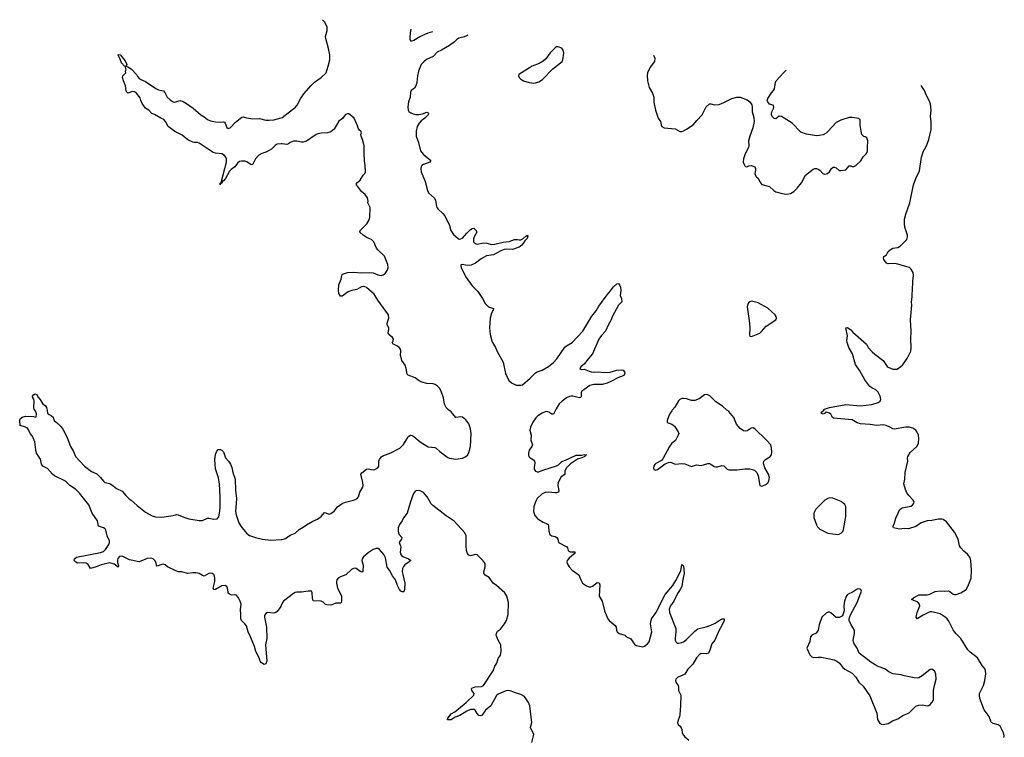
# Model space of a CAD drawing. Header units: inches. Extents: x 1384771 to 1534001, y 461348 to 645899.
# Tile 105 of 105: x 1456780 to 1468901, y 635973 to 644802. Entities that reach past the tile are written whole.
import ezdxf

# ---------------------------------------------------------------- set-up
doc = ezdxf.new("R2010")
doc.units = ezdxf.units.IN
doc.header["$MEASUREMENT"] = 0
for name, color, linetype in [('B4653', 7, 'Continuous'), ('B4654', 7, 'Continuous'), ('B4663', 7, 'Continuous'), ('B4664', 7, 'Continuous')]:
    doc.layers.add(name, color=color, linetype=linetype)

msp = doc.modelspace()

# ---------------------------------------------------------------- linework, layer by layer
at = {"layer": 'B4653', "color": 6, "elevation": 700}
for points in [[(1460000, 637594), (1459996, 637584), (1459950, 637519), (1459933, 637507), (1459910, 637502), (1459832, 637508), (1459810, 637498), (1459795, 637470), (1459793, 637450), (1459818, 637330), (1459824, 637190), (1459806, 637110), (1459824, 636910), (1459810, 636877), (1459790, 636870), (1459756, 636890), (1459742, 636910), (1459728, 636950), (1459687, 637030), (1459670, 637090), (1459623, 637210), (1459594, 637270), (1459570, 637343), (1459550, 637370), (1459509, 637410), (1459502, 637430), (1459502, 637490), (1459497, 637543), (1459508, 637610), (1459495, 637650), (1459475, 637690), (1459450, 637720), (1459430, 637725), (1459390, 637723), (1459370, 637728), (1459358, 637738), (1459348, 637748), (1459344, 637764), (1459339, 637810), (1459331, 637830), (1459310, 637841), (1459270, 637837), (1459190, 637791), (1459168, 637788), (1459160, 637810), (1459180, 637890), (1459183, 637930), (1459172, 637970), (1459150, 637989), (1459130, 637993), (1459110, 637988), (1459050, 637957), (1459030, 637962), (1458987, 637987), (1458950, 637996), (1458910, 637997), (1458850, 637990), (1458770, 638009), (1458730, 638008), (1458630, 638052), (1458599, 638070), (1458570, 638095), (1458550, 638102), (1458530, 638100), (1458470, 638078), (1458462, 638090), (1458454, 638130), (1458444, 638150), (1458422, 638170), (1458390, 638179), (1458348, 638172), (1458270, 638139), (1458250, 638134), (1458230, 638135), (1458130, 638155), (1458050, 638197), (1458030, 638201), (1458010, 638197), (1457989, 638171), (1457982, 638150), (1457982, 638122), (1457994, 638086), (1457990, 638065), (1457942, 638102), (1457890, 638118), (1457784, 638096), (1457720, 638070), (1457650, 638048), (1457621, 638101), (1457596, 638116), (1457570, 638120), (1457490, 638116), (1457469, 638129), (1457449, 638150), (1457454, 638170), (1457479, 638190), (1457774, 638246), (1457810, 638260), (1457836, 638284), (1457876, 638344), (1457887, 638370), (1457884, 638390), (1457855, 638450), (1457840, 638520), (1457830, 638537), (1457811, 638551), (1457750, 638570), (1457737, 638637), (1457670, 638729), (1457632, 638832), (1457516, 638976), (1457465, 639025), (1457397, 639070), (1457344, 639124), (1457210, 639190), (1457182, 639210), (1457122, 639282), (1457065, 639310), (1457050, 639333), (1457037, 639397), (1456988, 639470), (1456978, 639510), (1456966, 639610), (1456937, 639677), (1456907, 639710), (1456884, 639764), (1456875, 639775), (1456850, 639788), (1456787, 639810), (1456780, 639870), (1456787, 639890), (1456810, 639911), (1456850, 639926), (1456950, 639922), (1456970, 639912), (1456982, 639918), (1456985, 639950), (1456981, 639970), (1456965, 640000)], [(1457116, 640000), (1457123, 639963), (1457144, 639944), (1457171, 639930), (1457190, 639911), (1457204, 639870), (1457250, 639836), (1457290, 639794), (1457310, 639764), (1457359, 639670), (1457403, 639550), (1457441, 639490), (1457468, 639430), (1457577, 639310), (1457663, 639243), (1457730, 639213), (1457775, 639170), (1457810, 639124), (1457829, 639109), (1457890, 639096), (1457930, 639069), (1457970, 639033), (1458042, 639002), (1458087, 638947), (1458127, 638907), (1458152, 638890), (1458224, 638824), (1458330, 638745), (1458410, 638698), (1458450, 638686), (1458530, 638680), (1458670, 638701), (1458710, 638713), (1458731, 638710), (1458800, 638680), (1458861, 638661), (1458990, 638641), (1459030, 638642), (1459090, 638671), (1459110, 638671), (1459170, 638656), (1459210, 638662), (1459230, 638685), (1459239, 638730), (1459246, 638794), (1459249, 638930), (1459240, 639090), (1459226, 639166), (1459190, 639277), (1459180, 639390), (1459190, 639452), (1459206, 639494), (1459224, 639516), (1459250, 639516), (1459270, 639506), (1459290, 639486), (1459314, 639410), (1459351, 639370), (1459374, 639334), (1459390, 639291), (1459404, 639230), (1459434, 639150), (1459435, 639010), (1459445, 638950), (1459447, 638907), (1459437, 638750), (1459445, 638710), (1459478, 638610), (1459504, 638570), (1459570, 638486), (1459610, 638458), (1459683, 638430), (1459767, 638410), (1459870, 638400), (1460000, 638407)]]:
    msp.add_lwpolyline(points, dxfattribs=at)
at = {"layer": 'B4654', "color": 6, "elevation": 700}
for points in [[(1460000, 643276), (1459950, 643270), (1459924, 643256), (1459878, 643210), (1459850, 643192), (1459810, 643172), (1459762, 643158), (1459725, 643135), (1459683, 643090), (1459650, 643026), (1459640, 643020), (1459630, 643017), (1459575, 643055), (1459550, 643062), (1459510, 643063), (1459484, 643056), (1459462, 643038), (1459428, 642990), (1459382, 642958), (1459362, 642938), (1459313, 642850), (1459290, 642821), (1459282, 642818), (1459270, 642793), (1459262, 642798), (1459265, 642790), (1459254, 642786), (1459249, 642769), (1459247, 642790), (1459260, 642800), (1459265, 642815), (1459324, 643050), (1459325, 643090), (1459317, 643110), (1459301, 643130), (1459270, 643151), (1459190, 643162), (1459162, 643170), (1458990, 643284), (1458970, 643291), (1458930, 643292), (1458910, 643297), (1458850, 643323), (1458781, 643381), (1458688, 643428), (1458609, 643489), (1458576, 643550), (1458553, 643573), (1458517, 643590), (1458438, 643638), (1458408, 643650), (1458369, 643689), (1458330, 643714), (1458288, 643770), (1458270, 643808), (1458261, 643841), (1458219, 643899), (1458194, 643914), (1458170, 643917), (1458110, 643899), (1458097, 643910), (1458090, 643928), (1458083, 643990), (1458056, 644050), (1458045, 644090), (1458049, 644111), (1458088, 644150), (1458084, 644170), (1458092, 644192), (1458084, 644210), (1458087, 644227), (1458070, 644232), (1458032, 644270), (1458017, 644317), (1457990, 644365), (1457990, 644374), (1458015, 644370), (1458077, 644297), (1458099, 644250), (1458092, 644230), (1458110, 644223), (1458150, 644196), (1458216, 644130), (1458230, 644105), (1458256, 644076), (1458270, 644065), (1458330, 644042), (1458454, 643954), (1458490, 643939), (1458550, 643927), (1458567, 643907), (1458595, 643850), (1458630, 643817), (1458670, 643793), (1458690, 643788), (1458750, 643808), (1458790, 643796), (1458832, 643772), (1458914, 643714), (1459010, 643633), (1459049, 643609), (1459090, 643574), (1459130, 643558), (1459190, 643546), (1459250, 643540), (1459290, 643544), (1459300, 643540), (1459311, 643531), (1459330, 643476), (1459345, 643465), (1459370, 643471), (1459437, 643543), (1459516, 643604), (1459530, 643606), (1459570, 643594), (1459650, 643584), (1459730, 643588), (1459810, 643567), (1459850, 643565), (1459910, 643572), (1460000, 643596)], [(1456965, 640000), (1456959, 640010), (1456954, 640030), (1456959, 640110), (1456953, 640133), (1456942, 640150), (1456939, 640170), (1456950, 640185), (1456970, 640198), (1456990, 640191), (1457003, 640163), (1457030, 640130), (1457061, 640081), (1457096, 640050), (1457110, 640031), (1457116, 640000)]]:
    msp.add_lwpolyline(points, dxfattribs=at)
at = {"layer": 'B4663', "color": 6}
for points, elevation in [([(1460000, 638407), (1460010, 638408), (1460050, 638420), (1460110, 638462), (1460170, 638484), (1460219, 638530), (1460270, 638559), (1460310, 638589), (1460390, 638633), (1460444, 638656), (1460480, 638680), (1460492, 638688), (1460530, 638737), (1460550, 638736), (1460565, 638725), (1460590, 638719), (1460610, 638726), (1460650, 638755), (1460693, 638810), (1460750, 638850), (1460790, 638865), (1460890, 638890), (1460932, 638908), (1460952, 638930), (1460968, 638990), (1461002, 639050), (1461007, 639070), (1461003, 639110), (1460978, 639210), (1460990, 639228), (1461050, 639273), (1461070, 639277), (1461130, 639265), (1461152, 639270), (1461190, 639290), (1461201, 639310), (1461199, 639370), (1461208, 639392), (1461235, 639425), (1461250, 639438), (1461350, 639473), (1461458, 639530), (1461506, 639574), (1461560, 639670), (1461570, 639680), (1461590, 639690), (1461610, 639688), (1461630, 639676), (1461710, 639610), (1461808, 639548), (1461890, 639538), (1461906, 639530), (1461950, 639491), (1462050, 639416), (1462070, 639406), (1462150, 639396), (1462230, 639406), (1462270, 639426), (1462297, 639450), (1462310, 639478), (1462328, 639552), (1462339, 639710), (1462331, 639770), (1462307, 639830), (1462270, 639880), (1462230, 639910), (1462210, 639918), (1462147, 639907), (1462090, 639976), (1462064, 640000)], 700), ([(1463376, 640000), (1463350, 639947), (1463330, 639949), (1463294, 639974), (1463270, 639981), (1463250, 639979), (1463210, 639961), (1463160, 639930), (1463135, 639905), (1463095, 639850), (1463068, 639790), (1463059, 639750), (1463075, 639690), (1463073, 639630), (1463092, 639570), (1463086, 639550), (1463053, 639507), (1463042, 639470), (1463042, 639450), (1463046, 639430), (1463062, 639410), (1463105, 639385), (1463116, 639370), (1463121, 639350), (1463113, 639293), (1463114, 639274), (1463130, 639247), (1463150, 639238), (1463170, 639240), (1463219, 639261), (1463390, 639315), (1463413, 639327), (1463452, 639368), (1463497, 639383), (1463630, 639446), (1463695, 639445), (1463733, 639453), (1463757, 639450), (1463741, 639439), (1463738, 639430), (1463700, 639410), (1463645, 639395), (1463562, 639338), (1463513, 639290), (1463492, 639250), (1463492, 639208), (1463444, 639176), (1463409, 639110), (1463403, 639070), (1463417, 639010), (1463411, 638990), (1463390, 638981), (1463370, 638979), (1463290, 638989), (1463250, 638987), (1463210, 638967), (1463150, 638910), (1463128, 638870), (1463108, 638810), (1463107, 638750), (1463123, 638703), (1463149, 638670), (1463170, 638652), (1463222, 638622), (1463265, 638605), (1463285, 638590), (1463291, 638570), (1463294, 638510), (1463308, 638470), (1463330, 638450), (1463370, 638443), (1463393, 638433), (1463404, 638410), (1463413, 638370), (1463515, 638315), (1463524, 638304), (1463533, 638270), (1463542, 638262), (1463556, 638256), (1463615, 638255), (1463618, 638250), (1463604, 638230), (1463543, 638177), (1463520, 638150), (1463517, 638130), (1463520, 638110), (1463546, 638070), (1463583, 638030), (1463662, 637970), (1463687, 637910), (1463710, 637870), (1463758, 637838), (1463790, 637824), (1463810, 637825), (1463830, 637834), (1463890, 637877), (1463913, 637873), (1463920, 637850), (1463915, 637710), (1463949, 637650), (1463981, 637530), (1464019, 637430), (1464037, 637410), (1464110, 637350), (1464122, 637330), (1464125, 637290), (1464134, 637270), (1464161, 637250), (1464228, 637228), (1464251, 637210), (1464303, 637183), (1464352, 637110), (1464370, 637101), (1464450, 637088), (1464470, 637093), (1464490, 637106), (1464510, 637121), (1464530, 637148), (1464563, 637270), (1464547, 637370), (1464559, 637430), (1464610, 637506), (1464725, 637730), (1464820, 637840), (1464859, 637901), (1464918, 638022), (1464930, 638099), (1464937, 638097), (1464950, 638081), (1464961, 637990), (1464945, 637915), (1464933, 637830), (1464912, 637790), (1464876, 637744), (1464832, 637648), (1464791, 637590), (1464777, 637550), (1464781, 637510), (1464856, 637310), (1464859, 637270), (1464849, 637189), (1464850, 637167), (1464862, 637142), (1464873, 637133), (1464891, 637131), (1464930, 637138), (1464950, 637147), (1464990, 637176), (1465090, 637278), (1465130, 637308), (1465230, 637333), (1465287, 637353), (1465342, 637378), (1465390, 637411), (1465427, 637430), (1465451, 637430), (1465451, 637411), (1465425, 637350), (1465389, 637291), (1465338, 637170), (1465299, 637121), (1465275, 637045), (1465258, 637010), (1465230, 637002), (1465170, 637005), (1465147, 636993), (1465110, 636951), (1465067, 636873), (1465007, 636810), (1464970, 636748), (1464878, 636710), (1464858, 636690), (1464854, 636670), (1464859, 636650), (1464884, 636610), (1464890, 636590), (1464891, 636550), (1464918, 636490), (1464914, 636366), (1464905, 636250), (1464902, 636230), (1464880, 636170), (1464877, 636150), (1464881, 636141), (1464885, 636130), (1464910, 636110), (1464924, 636090), (1464932, 636070), (1464937, 636030), (1464950, 636001), (1464970, 635977), (1465017, 635937)], 700), ([(1464813, 640000), (1464806, 639990), (1464781, 639950), (1464750, 639870), (1464752, 639850), (1464762, 639842), (1464810, 639824), (1464841, 639801), (1464887, 639730), (1464893, 639710), (1464888, 639690), (1464855, 639625), (1464810, 639590), (1464780, 639550), (1464699, 639401), (1464680, 639379), (1464610, 639341), (1464599, 639330), (1464588, 639310), (1464584, 639290), (1464588, 639268), (1464610, 639259), (1464630, 639267), (1464724, 639336), (1464766, 639354), (1464790, 639357), (1464850, 639335), (1464930, 639343), (1464970, 639339), (1465050, 639306), (1465110, 639326), (1465170, 639319), (1465250, 639342), (1465270, 639342), (1465290, 639335), (1465330, 639307), (1465350, 639300), (1465370, 639301), (1465422, 639318), (1465450, 639313), (1465490, 639274), (1465510, 639262), (1465610, 639265), (1465710, 639277), (1465770, 639278), (1465803, 639270), (1465830, 639256), (1465853, 639233), (1465872, 639190), (1465890, 639072), (1465910, 639061), (1465930, 639066), (1465972, 639088), (1465993, 639107), (1466003, 639130), (1466009, 639170), (1466000, 639210), (1465953, 639290), (1465939, 639330), (1465936, 639350), (1465941, 639370), (1465960, 639390), (1465996, 639410), (1466020, 639430), (1466033, 639450), (1466038, 639482), (1466036, 639536), (1466027, 639570), (1465975, 639630), (1465830, 639770), (1465810, 639779), (1465784, 639776), (1465735, 639745), (1465710, 639741), (1465690, 639745), (1465650, 639772), (1465605, 639825), (1465570, 639906), (1465510, 639982), (1465487, 640000)], 800), ([(1468895, 635970), (1468901, 635990), (1468891, 636030), (1468850, 636110), (1468827, 636127), (1468763, 636143), (1468747, 636150), (1468739, 636159), (1468716, 636230), (1468654, 636310), (1468598, 636450), (1468594, 636486), (1468597, 636510), (1468645, 636610), (1468663, 636670), (1468672, 636752), (1468671, 636790), (1468665, 636810), (1468630, 636855), (1468571, 636950), (1468480, 637020), (1468452, 637050), (1468364, 637190), (1468305, 637250), (1468270, 637296), (1468220, 637400), (1468199, 637430), (1468175, 637450), (1468110, 637491), (1468010, 637517), (1467985, 637515), (1467950, 637502), (1467903, 637477), (1467830, 637429), (1467817, 637450), (1467830, 637509), (1467863, 637590), (1467859, 637610), (1467835, 637635), (1467760, 637670), (1467782, 637690), (1467850, 637725), (1467950, 637724), (1467985, 637735), (1468050, 637767), (1468110, 637776), (1468170, 637770), (1468210, 637774), (1468230, 637767), (1468270, 637733), (1468290, 637728), (1468310, 637730), (1468364, 637750), (1468430, 637790), (1468454, 637830), (1468495, 637930), (1468499, 638030), (1468487, 638150), (1468475, 638190), (1468450, 638226), (1468402, 638262), (1468364, 638304), (1468351, 638330), (1468332, 638410), (1468290, 638496), (1468190, 638623), (1468150, 638652), (1468130, 638658), (1468090, 638658), (1468010, 638642), (1467950, 638637), (1467879, 638610), (1467810, 638566), (1467723, 638537), (1467670, 638542), (1467610, 638532), (1467539, 638550), (1467528, 638568), (1467546, 638594), (1467565, 638670), (1467596, 638730), (1467610, 638770), (1467630, 638789), (1467645, 638795), (1467750, 638816), (1467772, 638830), (1467787, 638853), (1467790, 638870), (1467780, 638890), (1467727, 638947), (1467702, 638982), (1467684, 639024), (1467666, 639090), (1467676, 639150), (1467680, 639230), (1467712, 639370), (1467709, 639410), (1467712, 639430), (1467744, 639476), (1467825, 639550), (1467838, 639570), (1467845, 639590), (1467850, 639650), (1467846, 639690), (1467830, 639727), (1467810, 639753), (1467776, 639776), (1467730, 639788), (1467690, 639790), (1467544, 639764), (1467527, 639767), (1467490, 639790), (1467446, 639810), (1467410, 639818), (1467330, 639811), (1467250, 639823), (1467130, 639830), (1467090, 639844), (1467030, 639879), (1466800, 639900), (1466786, 639906), (1466765, 639950), (1466750, 639962), (1466707, 639973), (1466694, 639966), (1466690, 639958), (1466670, 639949), (1466650, 639958), (1466646, 639970), (1466678, 640000)], 700), ([(1463084, 635910), (1463107, 635990), (1463108, 636010), (1463068, 636090), (1463071, 636110), (1463086, 636154), (1463060, 636360), (1463042, 636402), (1462993, 636473), (1462950, 636501), (1462870, 636523), (1462830, 636540), (1462790, 636547), (1462758, 636542), (1462670, 636502), (1462651, 636489), (1462579, 636361), (1462514, 636306), (1462470, 636241), (1462450, 636237), (1462430, 636243), (1462410, 636265), (1462388, 636308), (1462374, 636314), (1462350, 636317), (1462330, 636314), (1462286, 636294), (1462199, 636241), (1462139, 636221), (1462090, 636186), (1462047, 636187), (1462051, 636210), (1462090, 636260), (1462135, 636285), (1462277, 636403), (1462371, 636490), (1462376, 636510), (1462347, 636550), (1462340, 636570), (1462344, 636576), (1462387, 636593), (1462463, 636597), (1462489, 636611), (1462607, 636790), (1462630, 636847), (1462655, 636885), (1462670, 636942), (1462697, 636983), (1462706, 637030), (1462702, 637110), (1462669, 637169), (1462653, 637210), (1462647, 637230), (1462649, 637250), (1462662, 637278), (1462697, 637303), (1462750, 637370), (1462773, 637410), (1462794, 637486), (1462797, 637630), (1462777, 637710), (1462751, 637751), (1462650, 637840), (1462609, 637869), (1462559, 637939), (1462509, 637969), (1462500, 637980), (1462495, 637990), (1462495, 638010), (1462511, 638070), (1462511, 638091), (1462508, 638110), (1462486, 638146), (1462410, 638220), (1462390, 638224), (1462330, 638204), (1462310, 638212), (1462293, 638233), (1462282, 638270), (1462276, 638330), (1462276, 638450), (1462260, 638490), (1462130, 638634), (1462030, 638697), (1461866, 638826), (1461847, 638847), (1461795, 638930), (1461750, 638984), (1461710, 639005), (1461670, 639011), (1461650, 639003), (1461639, 638990), (1461628, 638972), (1461591, 638870), (1461551, 638730), (1461506, 638674), (1461490, 638637), (1461454, 638590), (1461438, 638550), (1461438, 638510), (1461444, 638490), (1461452, 638470), (1461484, 638430), (1461481, 638410), (1461462, 638390), (1461453, 638370), (1461468, 638330), (1461471, 638311), (1461462, 638250), (1461466, 638230), (1461482, 638210), (1461498, 638198), (1461568, 638170), (1461595, 638150), (1461576, 638130), (1461523, 638097), (1461505, 638075), (1461494, 638050), (1461490, 638010), (1461495, 637975), (1461519, 637870), (1461516, 637790), (1461510, 637764), (1461490, 637761), (1461470, 637772), (1461456, 637790), (1461430, 637842), (1461405, 637910), (1461370, 637961), (1461331, 638031), (1461305, 638065), (1461281, 638181), (1461262, 638222), (1461210, 638282), (1461194, 638294), (1461170, 638298), (1461130, 638285), (1461070, 638244), (1461009, 638191), (1460997, 638170), (1460993, 638150), (1461009, 638090), (1461004, 638016), (1460996, 638004), (1460970, 638012), (1460920, 638050), (1460910, 638054), (1460890, 638051), (1460864, 638036), (1460796, 637970), (1460730, 637949), (1460701, 637930), (1460685, 637910), (1460678, 637890), (1460679, 637870), (1460693, 637810), (1460735, 637730), (1460740, 637710), (1460741, 637650), (1460737, 637630), (1460730, 637624), (1460670, 637624), (1460635, 637605), (1460610, 637598), (1460561, 637601), (1460546, 637606), (1460514, 637634), (1460490, 637647), (1460394, 637654), (1460384, 637684), (1460380, 637750), (1460370, 637770), (1460332, 637772), (1460250, 637760), (1460190, 637760), (1460170, 637756), (1460150, 637744), (1460028, 637650), (1460014, 637630), (1460000, 637594)], 700)]:
    msp.add_lwpolyline(points, dxfattribs=dict(at, elevation=elevation))
at = {"layer": 'B4663', "color": 6, "elevation": 800}
for points in [[(1466750, 638918), (1466728, 638912), (1466690, 638890), (1466579, 638781), (1466555, 638730), (1466556, 638676), (1466587, 638587), (1466601, 638561), (1466630, 638534), (1466730, 638484), (1466850, 638467), (1466870, 638472), (1466898, 638490), (1466913, 638507), (1466921, 638530), (1466952, 638690), (1466951, 638811), (1466938, 638838), (1466893, 638873), (1466790, 638914)], [(1467110, 637800), (1467090, 637797), (1467039, 637761), (1466972, 637730), (1466953, 637707), (1466933, 637650), (1466924, 637590), (1466928, 637530), (1466910, 637469), (1466870, 637449), (1466830, 637449), (1466765, 637505), (1466750, 637513), (1466733, 637513), (1466710, 637501), (1466654, 637450), (1466622, 637358), (1466610, 637290), (1466584, 637256), (1466531, 637230), (1466514, 637210), (1466505, 637150), (1466470, 637070), (1466506, 636986), (1466530, 636962), (1466553, 636953), (1466610, 636961), (1466650, 636959), (1466806, 636926), (1466838, 636910), (1466868, 636888), (1466890, 636866), (1466914, 636830), (1466937, 636810), (1467030, 636761), (1467072, 636712), (1467110, 636651), (1467162, 636602), (1467245, 636485), (1467333, 636270), (1467342, 636190), (1467365, 636150), (1467390, 636134), (1467410, 636132), (1467470, 636144), (1467525, 636175), (1467590, 636202), (1467650, 636242), (1467730, 636276), (1467810, 636355), (1467850, 636370), (1467890, 636372), (1467950, 636361), (1467970, 636364), (1467990, 636376), (1468015, 636405), (1468028, 636432), (1468030, 636550), (1468041, 636610), (1468063, 636690), (1468060, 636750), (1468041, 636790), (1468010, 636810), (1467990, 636808), (1467890, 636729), (1467850, 636706), (1467830, 636702), (1467790, 636703), (1467670, 636730), (1467630, 636743), (1467530, 636754), (1467479, 636779), (1467430, 636816), (1467350, 636843), (1467310, 636863), (1467257, 636897), (1467114, 637010), (1467088, 637070), (1467050, 637130), (1467042, 637170), (1467056, 637250), (1467055, 637290), (1467016, 637356), (1466992, 637412), (1466992, 637430), (1467004, 637470), (1467091, 637630), (1467136, 637750), (1467141, 637770), (1467133, 637793)]]:
    msp.add_lwpolyline(points, close=True, dxfattribs=at)
at = {"layer": 'B4664', "color": 6}
for points, elevation in [([(1460000, 643596), (1460010, 643598), (1460174, 643726), (1460195, 643750), (1460238, 643830), (1460279, 643890), (1460367, 643993), (1460410, 644033), (1460491, 644090), (1460551, 644149), (1460579, 644230), (1460598, 644310), (1460599, 644370), (1460582, 644450), (1460547, 644573), (1460546, 644594), (1460563, 644670), (1460563, 644710), (1460537, 644770), (1460506, 644802)], 700), ([(1461593, 644687), (1461589, 644671), (1461581, 644590), (1461581, 644561), (1461590, 644543), (1461610, 644544), (1461630, 644552), (1461705, 644595), (1461810, 644641), (1461866, 644658)], 700), ([(1462297, 644612), (1462290, 644608), (1462250, 644592), (1462184, 644576), (1462161, 644559), (1462133, 644530), (1462070, 644485), (1461974, 644426), (1461919, 644401), (1461870, 644349), (1461789, 644311), (1461754, 644286), (1461721, 644250), (1461689, 644170), (1461675, 644110), (1461669, 644030), (1461657, 643990), (1461638, 643962), (1461601, 643930), (1461591, 643910), (1461585, 643850), (1461567, 643790), (1461559, 643730), (1461563, 643690), (1461572, 643672), (1461595, 643655), (1461623, 643643), (1461655, 643635), (1461694, 643634), (1461737, 643643), (1461790, 643663), (1461810, 643657), (1461814, 643650), (1461807, 643630), (1461769, 643590), (1461723, 643557), (1461698, 643530), (1461674, 643490), (1461659, 643430), (1461662, 643370), (1461689, 643290), (1461713, 643190), (1461748, 643148), (1461840, 643070), (1461830, 643048), (1461750, 643020), (1461732, 643008), (1461722, 642990), (1461720, 642970), (1461724, 642930), (1461772, 642810), (1461802, 642702), (1461814, 642674), (1461886, 642606), (1461897, 642577), (1461909, 642510), (1461916, 642490), (1461930, 642470), (1461990, 642418), (1462012, 642390), (1462069, 642270), (1462086, 642210), (1462121, 642161), (1462178, 642110), (1462190, 642104), (1462210, 642105), (1462230, 642114), (1462284, 642176), (1462330, 642219), (1462350, 642235), (1462370, 642237), (1462398, 642210), (1462408, 642190), (1462374, 642130), (1462367, 642107), (1462367, 642070), (1462387, 642047), (1462410, 642041), (1462490, 642057), (1462530, 642053), (1462590, 642038), (1462630, 642039), (1462730, 642064), (1462806, 642074), (1462870, 642099), (1462910, 642100), (1462930, 642092), (1462950, 642095), (1462973, 642107), (1463010, 642141), (1463030, 642150), (1463036, 642137), (1463025, 642110), (1462997, 642083), (1462963, 642030), (1462930, 642003), (1462846, 641974), (1462770, 641978), (1462745, 641975), (1462701, 641959), (1462612, 641910), (1462525, 641895), (1462459, 641861), (1462390, 641806), (1462339, 641781), (1462290, 641778), (1462228, 641792), (1462212, 641788), (1462210, 641778), (1462215, 641750), (1462278, 641630), (1462348, 641528), (1462418, 641458), (1462476, 641370), (1462509, 641309), (1462550, 641268), (1462612, 641250), (1462610, 641230), (1462589, 641190), (1462572, 641128), (1462563, 641010), (1462571, 640931), (1462590, 640850), (1462599, 640830), (1462637, 640770), (1462660, 640710), (1462731, 640590), (1462760, 640450), (1462803, 640363), (1462834, 640334), (1462890, 640307), (1462950, 640306), (1462970, 640310), (1463062, 640390), (1463130, 640457), (1463150, 640469), (1463210, 640489), (1463290, 640537), (1463350, 640584), (1463394, 640630), (1463490, 640772), (1463510, 640791), (1463580, 640830), (1463711, 640969), (1463824, 641156), (1463878, 641222), (1463910, 641278), (1464010, 641417), (1464055, 641465), (1464090, 641516), (1464130, 641551), (1464150, 641558), (1464162, 641542), (1464176, 641510), (1464180, 641470), (1464171, 641410), (1464187, 641370), (1464191, 641330), (1464152, 641288), (1464102, 641198), (1464074, 641146), (1464062, 641110), (1464028, 641052), (1463992, 640970), (1463943, 640917), (1463908, 640870), (1463830, 640690), (1463762, 640610), (1463732, 640568), (1463687, 640530), (1463676, 640510), (1463690, 640500), (1463730, 640502), (1463790, 640476), (1463815, 640470), (1463850, 640466), (1463910, 640468), (1463970, 640461), (1464050, 640465), (1464130, 640492), (1464194, 640494), (1464209, 640489), (1464224, 640470), (1464230, 640450), (1464222, 640430), (1464190, 640411), (1464150, 640400), (1464058, 640350), (1464011, 640329), (1463950, 640314), (1463846, 640314), (1463800, 640300), (1463724, 640250), (1463701, 640230), (1463692, 640210), (1463692, 640168), (1463687, 640153), (1463670, 640149), (1463591, 640171), (1463570, 640171), (1463550, 640167), (1463512, 640148), (1463456, 640110), (1463422, 640078), (1463384, 640016), (1463376, 640000)], 700), ([(1464581, 644365), (1464598, 644330), (1464593, 644290), (1464542, 644218), (1464509, 644150), (1464503, 644110), (1464508, 644050), (1464530, 643970), (1464570, 643899), (1464583, 643863), (1464588, 643848), (1464587, 643787), (1464609, 643689), (1464640, 643590), (1464670, 643550), (1464676, 643510), (1464685, 643490), (1464712, 643472), (1464850, 643461), (1464907, 643427), (1464930, 643427), (1464950, 643434), (1464990, 643454), (1465071, 643510), (1465116, 643564), (1465182, 643630), (1465230, 643732), (1465270, 643767), (1465290, 643769), (1465334, 643754), (1465390, 643761), (1465450, 643784), (1465546, 643834), (1465610, 643850), (1465650, 643849), (1465736, 643816), (1465770, 643790), (1465794, 643754), (1465798, 643730), (1465797, 643670), (1465817, 643597), (1465821, 643550), (1465806, 643470), (1465768, 643370), (1465751, 643310), (1465754, 643250), (1465750, 643230), (1465710, 643150), (1465689, 643090), (1465688, 643050), (1465694, 643030), (1465705, 643005), (1465715, 642995), (1465730, 642993), (1465755, 643005), (1465790, 643007), (1465818, 642998), (1465830, 642990), (1465839, 642970), (1465840, 642950), (1465828, 642910), (1465830, 642901), (1465850, 642865), (1465870, 642854), (1465890, 642807), (1465914, 642774), (1466010, 642750), (1466062, 642702), (1466090, 642685), (1466150, 642667), (1466210, 642657), (1466250, 642659), (1466270, 642665), (1466310, 642689), (1466351, 642730), (1466404, 642796), (1466454, 642890), (1466550, 642965), (1466570, 642972), (1466590, 642972), (1466610, 642965), (1466630, 642950), (1466666, 642910), (1466690, 642901), (1466724, 642910), (1466750, 642929), (1466772, 642970), (1466793, 642987), (1466810, 642989), (1466830, 642981), (1466870, 642947), (1466890, 642946), (1466950, 642957), (1466990, 643003), (1467010, 643004), (1467030, 642997), (1467050, 642997), (1467075, 643010), (1467136, 643064), (1467163, 643117), (1467201, 643150), (1467212, 643170), (1467216, 643190), (1467215, 643230), (1467222, 643310), (1467210, 643349), (1467190, 643362), (1467170, 643364), (1467149, 643390), (1467138, 643430), (1467126, 643506), (1467127, 643567), (1467126, 643570), (1467110, 643585), (1467030, 643600), (1466990, 643600), (1466890, 643567), (1466830, 643536), (1466730, 643425), (1466710, 643406), (1466670, 643384), (1466624, 643376), (1466590, 643375), (1466464, 643396), (1466398, 643418), (1466288, 643530), (1466158, 643610), (1466130, 643614), (1466090, 643582), (1466066, 643586), (1466044, 643610), (1466035, 643630), (1466034, 643650), (1466038, 643670), (1466059, 643710), (1466064, 643730), (1466060, 643740), (1466055, 643750), (1466010, 643765), (1465988, 643790), (1465983, 643810), (1465988, 643832), (1466036, 643904), (1466061, 643930), (1466071, 643950), (1466085, 644030), (1466093, 644050), (1466181, 644150), (1466215, 644181)], 800), ([(1466678, 640000), (1466689, 640010), (1466748, 640032), (1466950, 640069), (1467130, 640053), (1467269, 640069), (1467348, 640092), (1467374, 640110), (1467382, 640130), (1467374, 640170), (1467350, 640218), (1467320, 640250), (1467270, 640272), (1467244, 640290), (1467186, 640370), (1467124, 640484), (1467070, 640558), (1467033, 640693), (1466986, 640770), (1466966, 640830), (1466963, 640857), (1466971, 640911), (1466950, 641012), (1466970, 641017), (1467010, 640988), (1467037, 640957), (1467204, 640810), (1467226, 640770), (1467276, 640716), (1467306, 640686), (1467408, 640608), (1467457, 640537), (1467470, 640527), (1467530, 640504), (1467550, 640501), (1467576, 640504), (1467610, 640522), (1467647, 640553), (1467707, 640633), (1467750, 640725), (1467755, 640770), (1467750, 640870), (1467753, 640970), (1467745, 641110), (1467761, 641290), (1467758, 641330), (1467767, 641393), (1467769, 641509), (1467776, 641550), (1467775, 641590), (1467785, 641650), (1467778, 641690), (1467750, 641738), (1467732, 641752), (1467703, 641763), (1467590, 641796), (1467550, 641801), (1467470, 641798), (1467450, 641806), (1467418, 641850), (1467415, 641870), (1467418, 641890), (1467449, 641910), (1467473, 641950), (1467494, 641970), (1467529, 641990), (1467590, 642000), (1467622, 642018), (1467703, 642097), (1467710, 642130), (1467708, 642150), (1467675, 642250), (1467671, 642290), (1467673, 642350), (1467689, 642410), (1467740, 642550), (1467785, 642770), (1467813, 642847), (1467856, 642944), (1467880, 643110), (1467903, 643177), (1467942, 643250), (1467974, 643330), (1467999, 643450), (1468001, 643550), (1467992, 643610), (1468001, 643690), (1467991, 643769), (1467977, 643810), (1467939, 643879), (1467918, 643930), (1467876, 643993)], 700), ([(1462064, 640000), (1462031, 640031), (1462011, 640070), (1461998, 640150), (1461970, 640230), (1461947, 640267), (1461918, 640298), (1461894, 640314), (1461870, 640322), (1461790, 640326), (1461730, 640341), (1461698, 640358), (1461650, 640396), (1461564, 640430), (1461550, 640442), (1461538, 640510), (1461525, 640550), (1461484, 640610), (1461478, 640630), (1461469, 640670), (1461473, 640730), (1461467, 640750), (1461453, 640770), (1461430, 640787), (1461374, 640814), (1461368, 640830), (1461378, 640850), (1461381, 640870), (1461370, 640892), (1461324, 640930), (1461315, 640950), (1461323, 640990), (1461323, 641010), (1461304, 641050), (1461302, 641070), (1461323, 641130), (1461319, 641170), (1461188, 641350), (1461144, 641424), (1461050, 641506), (1461030, 641516), (1461010, 641519), (1460986, 641514), (1460930, 641484), (1460868, 641472), (1460825, 641455), (1460750, 641401), (1460730, 641401), (1460710, 641435), (1460704, 641470), (1460710, 641542), (1460737, 641610), (1460745, 641655), (1460753, 641670), (1460764, 641676), (1460814, 641690), (1460890, 641698), (1460990, 641688), (1461090, 641692), (1461130, 641686), (1461190, 641664), (1461230, 641656), (1461256, 641664), (1461279, 641681), (1461304, 641716), (1461315, 641750), (1461311, 641790), (1461271, 641891), (1461189, 641969), (1461173, 641990), (1461140, 642070), (1461110, 642098), (1461059, 642119), (1461008, 642150), (1460968, 642190), (1460970, 642210), (1461053, 642290), (1461078, 642330), (1461089, 642370), (1461094, 642490), (1461064, 642550), (1461069, 642571), (1461062, 642610), (1461031, 642651), (1460988, 642688), (1460924, 642770), (1460928, 642790), (1460971, 642829), (1461008, 642890), (1461030, 642910), (1461036, 642930), (1461034, 643010), (1461025, 643065), (1461020, 643150), (1461021, 643250), (1461000, 643330), (1460983, 643370), (1460981, 643390), (1460987, 643410), (1460981, 643430), (1460964, 643444), (1460946, 643466), (1460938, 643498), (1460896, 643590), (1460850, 643633), (1460830, 643645), (1460810, 643646), (1460785, 643630), (1460755, 643585), (1460710, 643553), (1460650, 643454), (1460610, 643421), (1460570, 643410), (1460490, 643406), (1460450, 643397), (1460430, 643388), (1460311, 643309), (1460270, 643295), (1460250, 643295), (1460190, 643307), (1460150, 643308), (1460110, 643293), (1460090, 643276), (1460070, 643267), (1460010, 643277), (1460000, 643276)], 700), ([(1465487, 640000), (1465430, 640047), (1465350, 640101), (1465274, 640174), (1465250, 640188), (1465230, 640191), (1465210, 640186), (1465143, 640137), (1465090, 640119), (1465050, 640116), (1464990, 640137), (1464950, 640143), (1464930, 640141), (1464908, 640130), (1464890, 640112), (1464843, 640037), (1464813, 640000)], 800)]:
    msp.add_lwpolyline(points, dxfattribs=dict(at, elevation=elevation))
at = {"layer": 'B4664', "color": 6, "elevation": 800}
for points in [[(1463410, 644468), (1463390, 644468), (1463370, 644458), (1463310, 644396), (1463258, 644322), (1463226, 644294), (1463175, 644265), (1463087, 644230), (1462924, 644130), (1462919, 644110), (1462928, 644090), (1462948, 644070), (1462983, 644050), (1463050, 644028), (1463110, 644022), (1463130, 644024), (1463170, 644039), (1463214, 644066), (1463341, 644199), (1463456, 644290), (1463468, 644310), (1463477, 644390), (1463470, 644429), (1463453, 644453)], [(1465790, 641338), (1465767, 641333), (1465750, 641317), (1465739, 641290), (1465737, 641270), (1465764, 641070), (1465767, 641010), (1465763, 640923), (1465768, 640908), (1465790, 640905), (1465890, 640947), (1465910, 640964), (1465970, 641032), (1466090, 641108), (1466097, 641130), (1466092, 641150), (1466081, 641170), (1465990, 641254), (1465870, 641319)]]:
    msp.add_lwpolyline(points, close=True, dxfattribs=at)

doc.saveas('drawing.dxf')
